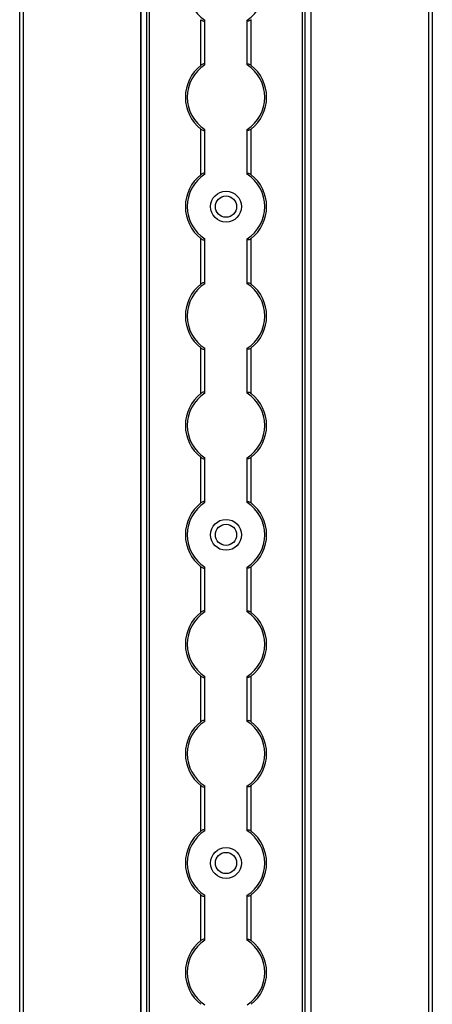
# Model space of a CAD drawing. Header units: millimetres. Extents: x -138 to 5612, y -1401 to 2631.
# Tile 90 of 120: x 5506 to 5612, y 829 to 1083. Entities that reach past the tile are written whole.
import ezdxf

# ---------------------------------------------------------------- set-up
doc = ezdxf.new("R2010")
doc.units = ezdxf.units.MM

msp = doc.modelspace()

# ---------------------------------------------------------------- linework, layer by layer
at = {"color": 7, "linetype": 'Continuous', "lineweight": 25}
for p, q in [((5505.86, 567.5), (5505.86, 2606.2)), ((5506.76, 2606.2), (5506.76, 567.5)), ((5611.56, 567.5), (5611.56, 2606.2)), ((5612.46, 2606.2), (5612.46, 567.5)), ((5537.16, 2605.55), (5537.16, 568.05)), ((5537.19, 568.05), (5537.19, 2605.55)), ((5538.72, 568.05), (5538.72, 2605.55)), ((5539.43, 568.05), (5539.43, 2605.55)), ((5578.88, 568.05), (5578.88, 2605.55)), ((5579.59, 568.05), (5579.59, 2605.55)), ((5581.13, 568.05), (5581.13, 2605.55)), ((5581.16, 568.05), (5581.16, 2605.55)), ((5552.66, 1071.55), (5552.66, 1083.35)), ((5553.66, 1071.75), (5553.66, 1083.15)), ((5564.66, 1071.75), (5564.66, 1083.15)), ((5565.66, 1071.55), (5565.66, 1083.35)), ((5552.66, 1043.25), (5552.66, 1055.05)), ((5553.66, 1043.45), (5553.66, 1054.85)), ((5564.66, 1043.45), (5564.66, 1054.85)), ((5565.66, 1043.25), (5565.66, 1055.05)), ((5552.66, 1014.95), (5552.66, 1026.75)), ((5553.66, 1015.15), (5553.66, 1026.55)), ((5564.66, 1015.15), (5564.66, 1026.55)), ((5565.66, 1014.95), (5565.66, 1026.75)), ((5552.66, 986.65), (5552.66, 998.45)), ((5565.66, 986.65), (5565.66, 998.45)), ((5553.66, 986.85), (5553.66, 998.25)), ((5564.66, 986.85), (5564.66, 998.25)), ((5552.66, 958.35), (5552.66, 970.15)), ((5553.66, 958.55), (5553.66, 969.95)), ((5564.66, 958.55), (5564.66, 969.95)), ((5565.66, 958.35), (5565.66, 970.15)), ((5552.66, 930.05), (5552.66, 941.85)), ((5553.66, 930.25), (5553.66, 941.65)), ((5564.66, 930.25), (5564.66, 941.65)), ((5565.66, 930.05), (5565.66, 941.85)), ((5552.66, 901.75), (5552.66, 913.55)), ((5553.66, 901.95), (5553.66, 913.35)), ((5564.66, 901.95), (5564.66, 913.35)), ((5565.66, 901.75), (5565.66, 913.55)), ((5552.66, 873.45), (5552.66, 885.25)), ((5553.66, 873.65), (5553.66, 885.05)), ((5564.66, 873.65), (5564.66, 885.05)), ((5565.66, 873.45), (5565.66, 885.25)), ((5552.66, 845.15), (5552.66, 856.95)), ((5553.66, 845.35), (5553.66, 856.75)), ((5564.66, 845.35), (5564.66, 856.75)), ((5565.66, 845.15), (5565.66, 856.95))]:
    msp.add_line(p, q, dxfattribs=at)
for centre, radius in [((5559.16, 1035), 4), ((5559.16, 1035), 2.75), ((5559.16, 950.1), 4), ((5559.16, 950.1), 2.75), ((5559.16, 865.2), 4), ((5559.16, 865.2), 2.75)]:
    msp.add_circle(centre, radius, dxfattribs=at)
for centre, radius, start, end in [((5559.16, 1091.6), 10, 123.367, 236.633), ((5559.16, 1091.6), 10, 303.367, 56.633), ((5559.16, 1063.3), 10.5, 128.2466, 231.7534), ((5559.16, 1063.3), 10, 123.367, 236.633), ((5559.16, 1063.3), 10, 303.367, 56.633), ((5559.16, 1063.3), 10.5, 308.2466, 51.7534), ((5559.16, 1035), 10.5, 128.2466, 231.7534), ((5559.16, 1035), 10, 123.367, 236.633), ((5559.16, 1035), 10, 303.367, 56.633), ((5559.16, 1035), 10.5, 308.2466, 51.7534), ((5559.16, 1006.7), 10.5, 128.2466, 231.7534), ((5559.16, 1006.7), 10, 123.367, 236.633), ((5559.16, 1006.7), 10, 303.367, 56.633), ((5559.16, 1006.7), 10.5, 308.2466, 51.7534), ((5559.16, 978.4), 10.5, 128.2466, 231.7534), ((5559.16, 978.4), 10, 123.367, 236.633), ((5559.16, 978.4), 10, 303.367, 56.633), ((5559.16, 978.4), 10.5, 308.2466, 51.7534), ((5559.16, 950.1), 10.5, 128.2466, 231.7534), ((5559.16, 950.1), 10, 123.367, 236.633), ((5559.16, 950.1), 10, 303.367, 56.633), ((5559.16, 950.1), 10.5, 308.2466, 51.7534), ((5559.16, 921.8), 10.5, 128.2466, 231.7534), ((5559.16, 921.8), 10, 123.367, 236.633), ((5559.16, 921.8), 10, 303.367, 56.633), ((5559.16, 921.8), 10.5, 308.2466, 51.7534), ((5559.16, 893.5), 10.5, 128.2466, 231.7534), ((5559.16, 893.5), 10, 123.367, 236.633), ((5559.16, 893.5), 10, 303.367, 56.633), ((5559.16, 893.5), 10.5, 308.2466, 51.7534), ((5559.16, 865.2), 10.5, 128.2466, 231.7534), ((5559.16, 865.2), 10, 123.367, 236.633), ((5559.16, 865.2), 10, 303.367, 56.633), ((5559.16, 865.2), 10.5, 308.2466, 51.7534), ((5559.16, 836.9), 10.5, 128.2466, 231.7534), ((5559.16, 836.9), 10, 123.367, 236.633), ((5559.16, 836.9), 10, 303.367, 56.633), ((5559.16, 836.9), 10.5, 308.2466, 51.7534)]:
    msp.add_arc(centre, radius, start, end, dxfattribs=at)
for points, knots in [([(5552.66, 1083.35), (5552.77, 1083.27), (5552.88, 1083.19), (5553.12, 1083.06), (5553.24, 1083.01), (5553.44, 1082.97), (5553.52, 1082.98), (5553.63, 1083.03), (5553.66, 1083.08), (5553.66, 1083.15)], [0, 0, 0, 0, 0.25, 0.25, 0.5, 0.5, 0.75, 0.75, 1, 1, 1, 1]), ([(5565.66, 1083.35), (5565.55, 1083.27), (5565.43, 1083.19), (5565.19, 1083.06), (5565.07, 1083.01), (5564.87, 1082.97), (5564.79, 1082.98), (5564.68, 1083.03), (5564.66, 1083.08), (5564.66, 1083.15)], [0, 0, 0, 0, 0.25, 0.25, 0.5, 0.5, 0.75, 0.75, 1, 1, 1, 1]), ([(5553.66, 1071.75), (5553.66, 1071.79), (5553.65, 1071.81), (5553.62, 1071.86), (5553.6, 1071.88), (5553.53, 1071.92), (5553.44, 1071.93), (5553.24, 1071.89), (5553.12, 1071.84), (5552.89, 1071.71), (5552.77, 1071.63), (5552.66, 1071.55)], [0, 0, 0, 0, 0.125, 0.125, 0.25, 0.25, 0.5, 0.5, 0.75, 0.75, 1, 1, 1, 1]), ([(5564.66, 1071.75), (5564.66, 1071.79), (5564.66, 1071.81), (5564.69, 1071.86), (5564.71, 1071.88), (5564.79, 1071.92), (5564.87, 1071.93), (5565.07, 1071.89), (5565.19, 1071.84), (5565.43, 1071.71), (5565.54, 1071.63), (5565.66, 1071.55)], [0, 0, 0, 0, 0.125, 0.125, 0.25, 0.25, 0.5, 0.5, 0.75, 0.75, 1, 1, 1, 1]), ([(5552.66, 1055.05), (5552.77, 1054.97), (5552.88, 1054.89), (5553.12, 1054.76), (5553.24, 1054.71), (5553.44, 1054.67), (5553.52, 1054.68), (5553.63, 1054.73), (5553.66, 1054.78), (5553.66, 1054.85)], [0, 0, 0, 0, 0.25, 0.25, 0.5, 0.5, 0.75, 0.75, 1, 1, 1, 1]), ([(5565.66, 1055.05), (5565.55, 1054.97), (5565.43, 1054.89), (5565.19, 1054.76), (5565.07, 1054.71), (5564.87, 1054.67), (5564.79, 1054.68), (5564.68, 1054.73), (5564.66, 1054.78), (5564.66, 1054.85)], [0, 0, 0, 0, 0.25, 0.25, 0.5, 0.5, 0.75, 0.75, 1, 1, 1, 1]), ([(5553.66, 1043.45), (5553.66, 1043.49), (5553.65, 1043.51), (5553.62, 1043.56), (5553.6, 1043.58), (5553.53, 1043.62), (5553.44, 1043.63), (5553.24, 1043.59), (5553.12, 1043.54), (5552.89, 1043.41), (5552.77, 1043.33), (5552.66, 1043.25)], [0, 0, 0, 0, 0.125, 0.125, 0.25, 0.25, 0.5, 0.5, 0.75, 0.75, 1, 1, 1, 1]), ([(5564.66, 1043.45), (5564.66, 1043.49), (5564.66, 1043.51), (5564.69, 1043.56), (5564.71, 1043.58), (5564.79, 1043.62), (5564.87, 1043.63), (5565.07, 1043.59), (5565.19, 1043.54), (5565.43, 1043.41), (5565.54, 1043.33), (5565.66, 1043.25)], [0, 0, 0, 0, 0.125, 0.125, 0.25, 0.25, 0.5, 0.5, 0.75, 0.75, 1, 1, 1, 1]), ([(5552.66, 1026.75), (5552.77, 1026.67), (5552.88, 1026.59), (5553.12, 1026.46), (5553.24, 1026.41), (5553.44, 1026.37), (5553.52, 1026.38), (5553.63, 1026.43), (5553.66, 1026.48), (5553.66, 1026.55)], [0, 0, 0, 0, 0.25, 0.25, 0.5, 0.5, 0.75, 0.75, 1, 1, 1, 1]), ([(5565.66, 1026.75), (5565.55, 1026.67), (5565.43, 1026.59), (5565.19, 1026.46), (5565.07, 1026.41), (5564.87, 1026.37), (5564.79, 1026.38), (5564.68, 1026.43), (5564.66, 1026.48), (5564.66, 1026.55)], [0, 0, 0, 0, 0.25, 0.25, 0.5, 0.5, 0.75, 0.75, 1, 1, 1, 1]), ([(5553.66, 1015.15), (5553.66, 1015.19), (5553.65, 1015.21), (5553.62, 1015.26), (5553.6, 1015.28), (5553.53, 1015.32), (5553.44, 1015.33), (5553.24, 1015.29), (5553.12, 1015.24), (5552.89, 1015.11), (5552.77, 1015.03), (5552.66, 1014.95)], [0, 0, 0, 0, 0.125, 0.125, 0.25, 0.25, 0.5, 0.5, 0.75, 0.75, 1, 1, 1, 1]), ([(5564.66, 1015.15), (5564.66, 1015.19), (5564.66, 1015.21), (5564.69, 1015.26), (5564.71, 1015.28), (5564.79, 1015.32), (5564.87, 1015.33), (5565.07, 1015.29), (5565.19, 1015.24), (5565.43, 1015.11), (5565.54, 1015.03), (5565.66, 1014.95)], [0, 0, 0, 0, 0.125, 0.125, 0.25, 0.25, 0.5, 0.5, 0.75, 0.75, 1, 1, 1, 1]), ([(5552.66, 998.45), (5552.77, 998.37), (5552.88, 998.29), (5553.12, 998.16), (5553.24, 998.11), (5553.44, 998.07), (5553.52, 998.08), (5553.63, 998.13), (5553.66, 998.18), (5553.66, 998.25)], [0, 0, 0, 0, 0.25, 0.25, 0.5, 0.5, 0.75, 0.75, 1, 1, 1, 1]), ([(5565.66, 998.45), (5565.55, 998.37), (5565.43, 998.29), (5565.19, 998.16), (5565.07, 998.11), (5564.87, 998.07), (5564.79, 998.08), (5564.68, 998.13), (5564.66, 998.18), (5564.66, 998.25)], [0, 0, 0, 0, 0.25, 0.25, 0.5, 0.5, 0.75, 0.75, 1, 1, 1, 1]), ([(5553.66, 986.85), (5553.66, 986.89), (5553.65, 986.91), (5553.62, 986.96), (5553.6, 986.98), (5553.53, 987.02), (5553.44, 987.03), (5553.24, 986.99), (5553.12, 986.94), (5552.89, 986.81), (5552.77, 986.73), (5552.66, 986.65)], [0, 0, 0, 0, 0.125, 0.125, 0.25, 0.25, 0.5, 0.5, 0.75, 0.75, 1, 1, 1, 1]), ([(5564.66, 986.85), (5564.66, 986.89), (5564.66, 986.91), (5564.69, 986.96), (5564.71, 986.98), (5564.79, 987.02), (5564.87, 987.03), (5565.07, 986.99), (5565.19, 986.94), (5565.43, 986.81), (5565.54, 986.73), (5565.66, 986.65)], [0, 0, 0, 0, 0.125, 0.125, 0.25, 0.25, 0.5, 0.5, 0.75, 0.75, 1, 1, 1, 1]), ([(5552.66, 970.15), (5552.77, 970.07), (5552.88, 969.99), (5553.12, 969.86), (5553.24, 969.81), (5553.44, 969.77), (5553.52, 969.78), (5553.63, 969.83), (5553.66, 969.88), (5553.66, 969.95)], [0, 0, 0, 0, 0.25, 0.25, 0.5, 0.5, 0.75, 0.75, 1, 1, 1, 1]), ([(5565.66, 970.15), (5565.55, 970.07), (5565.43, 969.99), (5565.19, 969.86), (5565.07, 969.81), (5564.87, 969.77), (5564.79, 969.78), (5564.68, 969.83), (5564.66, 969.88), (5564.66, 969.95)], [0, 0, 0, 0, 0.25, 0.25, 0.5, 0.5, 0.75, 0.75, 1, 1, 1, 1]), ([(5553.66, 958.55), (5553.66, 958.59), (5553.65, 958.61), (5553.62, 958.66), (5553.6, 958.68), (5553.53, 958.72), (5553.44, 958.73), (5553.24, 958.69), (5553.12, 958.64), (5552.89, 958.51), (5552.77, 958.43), (5552.66, 958.35)], [0, 0, 0, 0, 0.125, 0.125, 0.25, 0.25, 0.5, 0.5, 0.75, 0.75, 1, 1, 1, 1]), ([(5564.66, 958.55), (5564.66, 958.59), (5564.66, 958.61), (5564.69, 958.66), (5564.71, 958.68), (5564.79, 958.72), (5564.87, 958.73), (5565.07, 958.69), (5565.19, 958.64), (5565.43, 958.51), (5565.54, 958.43), (5565.66, 958.35)], [0, 0, 0, 0, 0.125, 0.125, 0.25, 0.25, 0.5, 0.5, 0.75, 0.75, 1, 1, 1, 1]), ([(5552.66, 941.85), (5552.77, 941.77), (5552.88, 941.69), (5553.12, 941.56), (5553.24, 941.51), (5553.44, 941.47), (5553.52, 941.48), (5553.63, 941.53), (5553.66, 941.58), (5553.66, 941.65)], [0, 0, 0, 0, 0.25, 0.25, 0.5, 0.5, 0.75, 0.75, 1, 1, 1, 1]), ([(5565.66, 941.85), (5565.55, 941.77), (5565.43, 941.69), (5565.19, 941.56), (5565.07, 941.51), (5564.87, 941.47), (5564.79, 941.48), (5564.68, 941.53), (5564.66, 941.58), (5564.66, 941.65)], [0, 0, 0, 0, 0.25, 0.25, 0.5, 0.5, 0.75, 0.75, 1, 1, 1, 1]), ([(5553.66, 930.25), (5553.66, 930.29), (5553.65, 930.31), (5553.62, 930.36), (5553.6, 930.38), (5553.53, 930.42), (5553.44, 930.43), (5553.24, 930.39), (5553.12, 930.34), (5552.89, 930.21), (5552.77, 930.13), (5552.66, 930.05)], [0, 0, 0, 0, 0.125, 0.125, 0.25, 0.25, 0.5, 0.5, 0.75, 0.75, 1, 1, 1, 1]), ([(5564.66, 930.25), (5564.66, 930.29), (5564.66, 930.31), (5564.69, 930.36), (5564.71, 930.38), (5564.79, 930.42), (5564.87, 930.43), (5565.07, 930.39), (5565.19, 930.34), (5565.43, 930.21), (5565.54, 930.13), (5565.66, 930.05)], [0, 0, 0, 0, 0.125, 0.125, 0.25, 0.25, 0.5, 0.5, 0.75, 0.75, 1, 1, 1, 1]), ([(5552.66, 913.55), (5552.77, 913.47), (5552.88, 913.39), (5553.12, 913.26), (5553.24, 913.21), (5553.44, 913.17), (5553.52, 913.18), (5553.63, 913.23), (5553.66, 913.28), (5553.66, 913.35)], [0, 0, 0, 0, 0.25, 0.25, 0.5, 0.5, 0.75, 0.75, 1, 1, 1, 1]), ([(5565.66, 913.55), (5565.55, 913.47), (5565.43, 913.39), (5565.19, 913.26), (5565.07, 913.21), (5564.87, 913.17), (5564.79, 913.18), (5564.68, 913.23), (5564.66, 913.28), (5564.66, 913.35)], [0, 0, 0, 0, 0.25, 0.25, 0.5, 0.5, 0.75, 0.75, 1, 1, 1, 1]), ([(5553.66, 901.95), (5553.66, 901.99), (5553.65, 902.01), (5553.62, 902.06), (5553.6, 902.08), (5553.53, 902.12), (5553.44, 902.13), (5553.24, 902.09), (5553.12, 902.04), (5552.89, 901.91), (5552.77, 901.83), (5552.66, 901.75)], [0, 0, 0, 0, 0.125, 0.125, 0.25, 0.25, 0.5, 0.5, 0.75, 0.75, 1, 1, 1, 1]), ([(5564.66, 901.95), (5564.66, 901.99), (5564.66, 902.01), (5564.69, 902.06), (5564.71, 902.08), (5564.79, 902.12), (5564.87, 902.13), (5565.07, 902.09), (5565.19, 902.04), (5565.43, 901.91), (5565.54, 901.83), (5565.66, 901.75)], [0, 0, 0, 0, 0.125, 0.125, 0.25, 0.25, 0.5, 0.5, 0.75, 0.75, 1, 1, 1, 1]), ([(5552.66, 885.25), (5552.77, 885.17), (5552.88, 885.09), (5553.12, 884.96), (5553.24, 884.91), (5553.44, 884.87), (5553.52, 884.88), (5553.63, 884.93), (5553.66, 884.98), (5553.66, 885.05)], [0, 0, 0, 0, 0.25, 0.25, 0.5, 0.5, 0.75, 0.75, 1, 1, 1, 1]), ([(5565.66, 885.25), (5565.55, 885.17), (5565.43, 885.09), (5565.19, 884.96), (5565.07, 884.91), (5564.87, 884.87), (5564.79, 884.88), (5564.68, 884.93), (5564.66, 884.98), (5564.66, 885.05)], [0, 0, 0, 0, 0.25, 0.25, 0.5, 0.5, 0.75, 0.75, 1, 1, 1, 1]), ([(5553.66, 873.65), (5553.66, 873.69), (5553.65, 873.71), (5553.62, 873.76), (5553.6, 873.78), (5553.53, 873.82), (5553.44, 873.83), (5553.24, 873.79), (5553.12, 873.74), (5552.89, 873.61), (5552.77, 873.53), (5552.66, 873.45)], [0, 0, 0, 0, 0.125, 0.125, 0.25, 0.25, 0.5, 0.5, 0.75, 0.75, 1, 1, 1, 1]), ([(5564.66, 873.65), (5564.66, 873.69), (5564.66, 873.71), (5564.69, 873.76), (5564.71, 873.78), (5564.79, 873.82), (5564.87, 873.83), (5565.07, 873.79), (5565.19, 873.74), (5565.43, 873.61), (5565.54, 873.53), (5565.66, 873.45)], [0, 0, 0, 0, 0.125, 0.125, 0.25, 0.25, 0.5, 0.5, 0.75, 0.75, 1, 1, 1, 1]), ([(5552.66, 856.95), (5552.77, 856.87), (5552.88, 856.79), (5553.12, 856.66), (5553.24, 856.61), (5553.44, 856.57), (5553.52, 856.58), (5553.63, 856.63), (5553.66, 856.68), (5553.66, 856.75)], [0, 0, 0, 0, 0.25, 0.25, 0.5, 0.5, 0.75, 0.75, 1, 1, 1, 1]), ([(5565.66, 856.95), (5565.55, 856.87), (5565.43, 856.79), (5565.19, 856.66), (5565.07, 856.61), (5564.87, 856.57), (5564.79, 856.58), (5564.68, 856.63), (5564.66, 856.68), (5564.66, 856.75)], [0, 0, 0, 0, 0.25, 0.25, 0.5, 0.5, 0.75, 0.75, 1, 1, 1, 1]), ([(5553.66, 845.35), (5553.66, 845.39), (5553.65, 845.41), (5553.62, 845.46), (5553.6, 845.48), (5553.53, 845.52), (5553.44, 845.53), (5553.24, 845.49), (5553.12, 845.44), (5552.89, 845.31), (5552.77, 845.23), (5552.66, 845.15)], [0, 0, 0, 0, 0.125, 0.125, 0.25, 0.25, 0.5, 0.5, 0.75, 0.75, 1, 1, 1, 1]), ([(5564.66, 845.35), (5564.66, 845.39), (5564.66, 845.41), (5564.69, 845.46), (5564.71, 845.48), (5564.79, 845.52), (5564.87, 845.53), (5565.07, 845.49), (5565.19, 845.44), (5565.43, 845.31), (5565.54, 845.23), (5565.66, 845.15)], [0, 0, 0, 0, 0.125, 0.125, 0.25, 0.25, 0.5, 0.5, 0.75, 0.75, 1, 1, 1, 1])]:
    msp.add_open_spline(points, degree=3, knots=knots, dxfattribs=at)
for points in [[(5553.66, 1083.15), (5553.66, 1083.18), (5553.66, 1083.21), (5553.66, 1083.25)], [(5564.66, 1083.15), (5564.66, 1083.18), (5564.66, 1083.21), (5564.66, 1083.25)], [(5553.66, 1071.65), (5553.66, 1071.69), (5553.66, 1071.72), (5553.66, 1071.75)], [(5564.66, 1071.65), (5564.66, 1071.69), (5564.66, 1071.72), (5564.66, 1071.75)], [(5553.66, 1054.85), (5553.66, 1054.88), (5553.66, 1054.91), (5553.66, 1054.95)], [(5564.66, 1054.85), (5564.66, 1054.88), (5564.66, 1054.91), (5564.66, 1054.95)], [(5553.66, 1043.35), (5553.66, 1043.39), (5553.66, 1043.42), (5553.66, 1043.45)], [(5564.66, 1043.35), (5564.66, 1043.39), (5564.66, 1043.42), (5564.66, 1043.45)], [(5553.66, 1026.55), (5553.66, 1026.58), (5553.66, 1026.61), (5553.66, 1026.65)], [(5564.66, 1026.55), (5564.66, 1026.58), (5564.66, 1026.61), (5564.66, 1026.65)], [(5553.66, 1015.05), (5553.66, 1015.09), (5553.66, 1015.12), (5553.66, 1015.15)], [(5564.66, 1015.05), (5564.66, 1015.09), (5564.66, 1015.12), (5564.66, 1015.15)], [(5553.66, 998.25), (5553.66, 998.28), (5553.66, 998.31), (5553.66, 998.35)], [(5564.66, 998.25), (5564.66, 998.28), (5564.66, 998.31), (5564.66, 998.35)], [(5553.66, 986.75), (5553.66, 986.79), (5553.66, 986.82), (5553.66, 986.85)], [(5564.66, 986.75), (5564.66, 986.79), (5564.66, 986.82), (5564.66, 986.85)], [(5553.66, 969.95), (5553.66, 969.98), (5553.66, 970.01), (5553.66, 970.05)], [(5564.66, 969.95), (5564.66, 969.98), (5564.66, 970.01), (5564.66, 970.05)], [(5553.66, 958.45), (5553.66, 958.49), (5553.66, 958.52), (5553.66, 958.55)], [(5564.66, 958.45), (5564.66, 958.49), (5564.66, 958.52), (5564.66, 958.55)], [(5553.66, 941.65), (5553.66, 941.68), (5553.66, 941.71), (5553.66, 941.75)], [(5564.66, 941.65), (5564.66, 941.68), (5564.66, 941.71), (5564.66, 941.75)], [(5553.66, 930.15), (5553.66, 930.19), (5553.66, 930.22), (5553.66, 930.25)], [(5564.66, 930.15), (5564.66, 930.19), (5564.66, 930.22), (5564.66, 930.25)], [(5553.66, 913.35), (5553.66, 913.38), (5553.66, 913.41), (5553.66, 913.45)], [(5564.66, 913.35), (5564.66, 913.38), (5564.66, 913.41), (5564.66, 913.45)], [(5553.66, 901.85), (5553.66, 901.89), (5553.66, 901.92), (5553.66, 901.95)], [(5564.66, 901.85), (5564.66, 901.89), (5564.66, 901.92), (5564.66, 901.95)], [(5553.66, 885.05), (5553.66, 885.08), (5553.66, 885.11), (5553.66, 885.15)], [(5564.66, 885.05), (5564.66, 885.08), (5564.66, 885.11), (5564.66, 885.15)], [(5553.66, 873.55), (5553.66, 873.59), (5553.66, 873.62), (5553.66, 873.65)], [(5564.66, 873.55), (5564.66, 873.59), (5564.66, 873.62), (5564.66, 873.65)], [(5553.66, 856.75), (5553.66, 856.78), (5553.66, 856.81), (5553.66, 856.85)], [(5564.66, 856.75), (5564.66, 856.78), (5564.66, 856.81), (5564.66, 856.85)], [(5553.66, 845.25), (5553.66, 845.29), (5553.66, 845.32), (5553.66, 845.35)], [(5564.66, 845.25), (5564.66, 845.29), (5564.66, 845.32), (5564.66, 845.35)]]:
    msp.add_open_spline(points, degree=3, dxfattribs=at)

doc.saveas('drawing.dxf')
